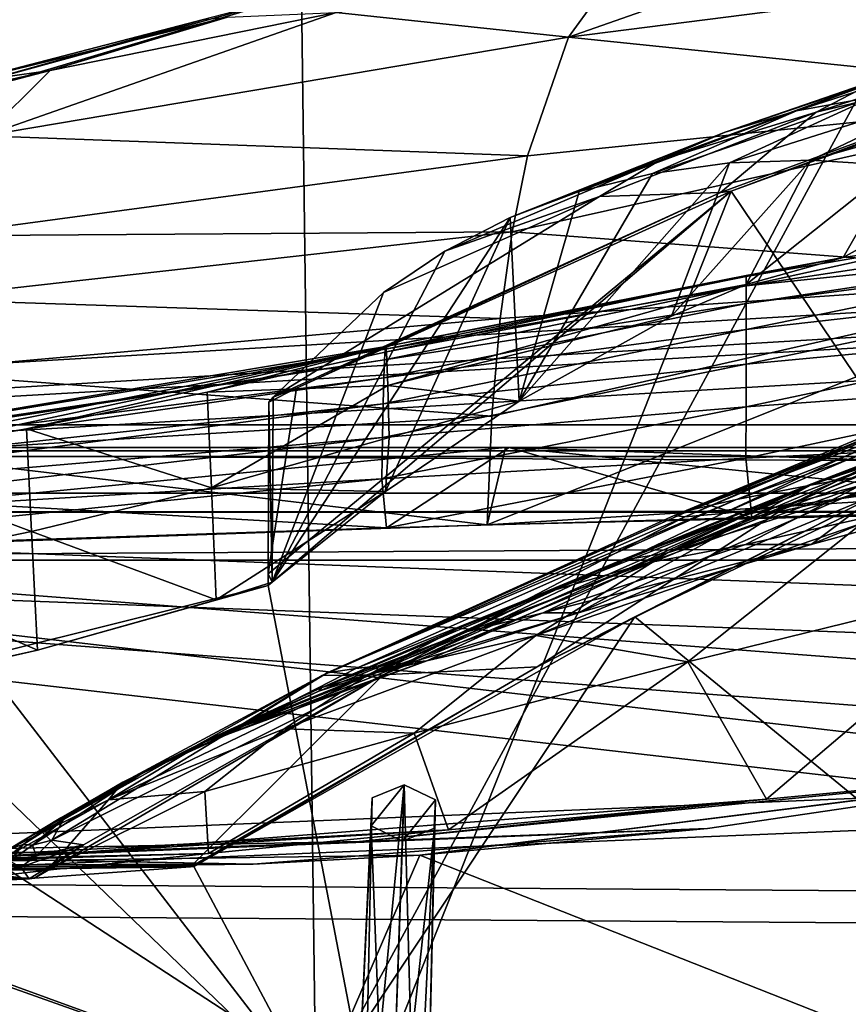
# Model space of a CAD drawing. Header units: metres. Extents: x 0 to 904, y -904 to 0.
# Tile 74 of 236: x 302 to 347, y -82 to -28. Entities that reach past the tile are written whole.
import ezdxf

# ---------------------------------------------------------------- set-up
doc = ezdxf.new("R2010")
doc.units = ezdxf.units.M

msp = doc.modelspace()

# ---------------------------------------------------------------- linework, layer by layer
at = {"layer": 'top0'}
for points in [[(842.079285, -37.838261, 2063.059814), (844.306091, -34.448139, 2063.059814), (133.377289, -4.519207, 2063.059814)], [(844.306091, -34.448139, 2063.059814), (847.696228, -32.221325, 2063.059814), (133.377289, -4.519207, 2063.059814)], [(133.377289, -4.519207, 2063.059814), (847.696228, -32.221325, 2063.059814), (887.377258, -4.519207, 2063.059814)], [(133.377289, -4.519207, 2063.059814), (163.519562, -51.518902, 2063.059814), (836.377136, -51.518902, 2063.059814)], [(842.079285, -37.838261, 2063.059814), (133.377289, -4.519207, 2063.059814), (836.377136, -51.518902, 2063.059814)], [(887.377258, -4.519207, 163.059708), (847.696228, -32.221325, 163.059708), (133.377289, -4.519207, 163.059708)], [(847.696228, -32.221325, 163.059708), (844.306091, -34.448139, 163.059708), (133.377289, -4.519207, 163.059708)], [(133.377289, -4.519207, 163.059708), (844.306091, -34.448139, 163.059708), (842.079285, -37.838261, 163.059708)], [(133.377289, -4.519207, 163.059708), (842.079285, -37.838261, 163.059708), (836.377136, -51.518902, 163.059708)], [(836.377136, -51.518902, 163.059708), (163.519562, -51.518902, 163.059708), (133.377289, -4.519207, 163.059708)], [(317.377777, -26.783472, 1607.813965), (318.15625, -86.840805, 1606.241211), (355.125214, -18.774803, 1608.02356)], [(318.15625, -86.840805, 1606.241211), (377.154694, -94.793068, 1606.032959), (355.125214, -18.774803, 1608.02356)], [(364.100006, -25.040169, 1878.77002), (331.938507, -29.139597, 1876.826904), (350.720428, -22.545198, 1824.050781)], [(350.720428, -22.545198, 1824.050781), (331.938507, -29.139597, 1876.826904), (334.950867, -24.98777, 1823.203125)], [(331.938507, -29.139597, 1876.826904), (319.266022, -27.794302, 1822.262939), (334.950867, -24.98777, 1823.203125)], [(331.938507, -29.139597, 1876.826904), (364.100006, -25.040169, 1878.77002), (362.311981, -32.278755, 1932.462891)], [(369.50769, -25.496048, 563.545837), (364.524628, -28.684767, 615.678772), (345.436279, -33.224522, 564.132813)], [(345.436279, -33.224522, 564.132813), (348.693329, -31.540806, 538.051392), (369.50769, -25.496048, 563.545837)], [(317.377777, -26.783472, 1607.813965), (280.39978, -37.787472, 1607.525757), (318.15625, -86.840805, 1606.241211)], [(280.39978, -37.787472, 1607.525757), (317.377777, -26.783472, 1607.813965), (298.087891, -32.082222, 1609.683472)], [(317.377777, -26.783472, 1607.813965), (312.027924, -28.184273, 1609.904419), (298.087891, -32.082222, 1609.683472)], [(300.078857, -34.517273, 1874.442505), (303.672241, -30.963556, 1821.230225), (319.266022, -27.794302, 1822.262939)], [(319.266022, -27.794302, 1822.262939), (331.938507, -29.139597, 1876.826904), (300.078857, -34.517273, 1874.442505)], [(303.672241, -30.963556, 1821.230225), (313.339996, -28.054518, 1714.703613), (319.266022, -27.794302, 1822.262939)], [(298.087891, -32.082222, 1609.683472), (312.027924, -28.184273, 1609.904419), (298.533386, -31.681221, 1714.107422)], [(298.533386, -31.681221, 1714.107422), (312.027924, -28.184273, 1609.904419), (313.339996, -28.054518, 1714.703613)], [(313.339996, -28.054518, 1714.703613), (303.672241, -30.963556, 1821.230225), (298.533386, -31.681221, 1714.107422)], [(366.410828, -28.200781, 618.244812), (340.804901, -37.533306, 618.489197), (364.524628, -28.684767, 615.678772)], [(340.804901, -37.533306, 618.489197), (366.410828, -28.200781, 618.244812), (379.52887, -95.048317, 619.995239)], [(364.524628, -28.684767, 615.678772), (340.223785, -37.618626, 616.103516), (345.436279, -33.224522, 564.132813)], [(340.804901, -37.533306, 618.489197), (340.223785, -37.618626, 616.103516), (364.524628, -28.684767, 615.678772)], [(331.938507, -29.139597, 1876.826904), (329.691498, -35.62178, 1930.227783), (300.078857, -34.517273, 1874.442505)], [(331.938507, -29.139597, 1876.826904), (362.311981, -32.278755, 1932.462891), (329.691498, -35.62178, 1930.227783)], [(356.398682, -29.286085, 486.218231), (344.361816, -33.158413, 486.960266), (348.553833, -32.402069, 461.312286)], [(356.398682, -29.286085, 486.218231), (352.3479, -30.22637, 512.078308), (344.361816, -33.158413, 486.960266)], [(352.3479, -30.22637, 512.078308), (340.476685, -34.316963, 512.705444), (344.361816, -33.158413, 486.960266)], [(340.476685, -34.316963, 512.705444), (352.3479, -30.22637, 512.078308), (348.693329, -31.540806, 538.051392)], [(270.562164, -39.607418, 1845.257935), (303.672241, -30.963556, 1821.230225), (300.078857, -34.517273, 1874.442505)], [(303.672241, -30.963556, 1821.230225), (270.562164, -39.607418, 1845.257935), (288.175995, -34.494038, 1820.105103)], [(298.533386, -31.681221, 1714.107422), (303.672241, -30.963556, 1821.230225), (288.175995, -34.494038, 1820.105103)], [(336.89917, -35.874908, 538.545532), (348.693329, -31.540806, 538.051392), (345.436279, -33.224522, 564.132813)], [(336.89917, -35.874908, 538.545532), (340.476685, -34.316963, 512.705444), (348.693329, -31.540806, 538.051392)], [(340.718048, -35.999897, 437.959137), (353.051544, -32.091755, 435.765167), (348.553833, -32.402069, 461.312286)], [(340.718048, -35.999897, 437.959137), (345.142822, -35.856239, 412.489502), (353.051544, -32.091755, 435.765167)], [(345.142822, -35.856239, 412.489502), (357.853241, -32.257198, 410.323669), (353.051544, -32.091755, 435.765167)], [(362.311981, -32.278755, 1932.462891), (328.855499, -39.752583, 1956.806641), (329.691498, -35.62178, 1930.227783)], [(328.855499, -39.752583, 1956.806641), (362.311981, -32.278755, 1932.462891), (361.205383, -42.215172, 1985.746338)], [(348.553833, -32.402069, 461.312286), (344.361816, -33.158413, 486.960266), (336.510925, -36.571457, 463.459229)], [(336.510925, -36.571457, 463.459229), (340.718048, -35.999897, 437.959137), (348.553833, -32.402069, 461.312286)], [(345.142822, -35.856239, 412.489502), (349.784576, -36.140621, 387.059753), (357.853241, -32.257198, 410.323669)], [(344.361816, -33.158413, 486.960266), (332.521576, -37.565571, 488.981323), (336.510925, -36.571457, 463.459229)], [(344.361816, -33.158413, 486.960266), (340.476685, -34.316963, 512.705444), (332.521576, -37.565571, 488.981323)], [(345.436279, -33.224522, 564.132813), (340.223785, -37.618626, 616.103516), (333.629974, -37.8297, 564.478149)], [(333.629974, -37.8297, 564.478149), (336.89917, -35.874908, 538.545532), (345.436279, -33.224522, 564.132813)], [(340.476685, -34.316963, 512.705444), (328.749908, -38.980793, 514.516541), (332.521576, -37.565571, 488.981323)], [(328.749908, -38.980793, 514.516541), (340.476685, -34.316963, 512.705444), (336.89917, -35.874908, 538.545532)], [(329.691498, -35.62178, 1930.227783), (297.31488, -39.971333, 1927.494385), (300.078857, -34.517273, 1874.442505)], [(329.691498, -35.62178, 1930.227783), (328.855499, -39.752583, 1956.806641), (297.31488, -39.971333, 1927.494385)], [(325.195404, -40.813438, 540.056396), (336.89917, -35.874908, 538.545532), (333.629974, -37.8297, 564.478149)], [(325.195404, -40.813438, 540.056396), (328.749908, -38.980793, 514.516541), (336.89917, -35.874908, 538.545532)], [(341.625061, -42.625671, 432.150208), (345.142822, -35.856239, 412.489502), (337.550781, -44.344498, 456.483368)], [(345.142822, -35.856239, 412.489502), (340.718048, -35.999897, 437.959137), (337.550781, -44.344498, 456.483368)], [(349.784576, -36.140621, 387.059753), (345.142822, -35.856239, 412.489502), (341.625061, -42.625671, 432.150208)], [(337.550781, -44.344498, 456.483368), (340.718048, -35.999897, 437.959137), (329.240051, -48.9776, 510.492493)], [(340.718048, -35.999897, 437.959137), (336.510925, -36.571457, 463.459229), (329.240051, -48.9776, 510.492493)], [(346.903564, -41.14917, 402.306671), (349.784576, -36.140621, 387.059753), (341.625061, -42.625671, 432.150208)], [(354.642517, -36.854706, 361.678864), (349.784576, -36.140621, 387.059753), (346.903564, -41.14917, 402.306671)], [(329.240051, -48.9776, 510.492493), (336.510925, -36.571457, 463.459229), (332.521576, -37.565571, 488.981323)], [(351.984253, -40.428299, 375.115875), (354.642517, -36.854706, 361.678864), (346.903564, -41.14917, 402.306671)], [(320.985687, -87.293312, 619.792175), (315.561615, -59.037418, 619.052307), (340.804901, -37.533306, 618.489197)], [(340.804901, -37.533306, 618.489197), (315.561615, -59.037418, 619.052307), (315.563324, -58.401325, 619.035645)], [(317.113556, -48.277084, 618.770508), (340.804901, -37.533306, 618.489197), (315.563324, -58.401325, 619.035645)], [(340.804901, -37.533306, 618.489197), (317.113556, -48.277084, 618.770508), (340.223785, -37.618626, 616.103516)], [(379.52887, -95.048317, 619.995239), (320.985687, -87.293312, 619.792175), (340.804901, -37.533306, 618.489197)], [(332.521576, -37.565571, 488.981323), (328.749908, -38.980793, 514.516541), (329.240051, -48.9776, 510.492493)], [(280.39978, -37.787472, 1607.525757), (271.8797, -42.285477, 1607.407959), (318.15625, -86.840805, 1606.241211)], [(340.223785, -37.618626, 616.103516), (315.826508, -48.766026, 616.62146), (333.629974, -37.8297, 564.478149)], [(317.113556, -48.277084, 618.770508), (315.826508, -48.766026, 616.62146), (340.223785, -37.618626, 616.103516)], [(333.629974, -37.8297, 564.478149), (315.826508, -48.766026, 616.62146), (321.857361, -43.058071, 565.59259)], [(321.857361, -43.058071, 565.59259), (325.195404, -40.813438, 540.056396), (333.629974, -37.8297, 564.478149)], [(325.195404, -40.813438, 540.056396), (315.786865, -58.845585, 616.968811), (328.749908, -38.980793, 514.516541)], [(315.786865, -58.845585, 616.968811), (321.959625, -53.907288, 564.285583), (328.749908, -38.980793, 514.516541)], [(328.749908, -38.980793, 514.516541), (321.959625, -53.907288, 564.285583), (329.240051, -48.9776, 510.492493)], [(328.855499, -39.752583, 1956.806641), (296.244446, -43.431789, 1953.928833), (297.31488, -39.971333, 1927.494385)], [(328.211334, -44.48011, 1983.284302), (296.244446, -43.431789, 1953.928833), (328.855499, -39.752583, 1956.806641)], [(328.211334, -44.48011, 1983.284302), (328.855499, -39.752583, 1956.806641), (361.205383, -42.215172, 1985.746338)], [(361.439575, -41.034904, 320.839935), (361.43927, -40.649021, 327.834259), (341.619324, -43.661179, 321.925568)], [(361.43927, -40.649021, 327.834259), (341.62149, -42.695625, 348.745941), (341.619324, -43.661179, 321.925568)], [(361.43927, -40.649021, 327.834259), (357.321594, -40.318794, 347.942413), (341.62149, -42.695625, 348.745941)], [(357.321594, -40.318794, 347.942413), (351.984253, -40.428299, 375.115875), (341.62149, -42.695625, 348.745941)], [(341.62149, -42.695625, 348.745941), (351.984253, -40.428299, 375.115875), (341.623657, -42.189289, 375.607788)], [(351.984253, -40.428299, 375.115875), (346.903564, -41.14917, 402.306671), (341.623657, -42.189289, 375.607788)], [(315.786865, -58.845585, 616.968811), (325.195404, -40.813438, 540.056396), (321.857361, -43.058071, 565.59259)], [(361.456604, -42.823792, 293.981537), (361.439575, -41.034904, 320.839935), (341.617157, -45.084862, 295.156525)], [(361.439575, -41.034904, 320.839935), (341.619324, -43.661179, 321.925568), (341.617157, -45.084862, 295.156525)], [(341.623657, -42.189289, 375.607788), (346.903564, -41.14917, 402.306671), (341.625824, -42.142689, 402.501221)], [(346.903564, -41.14917, 402.306671), (341.625061, -42.625671, 432.150208), (341.625824, -42.142689, 402.501221)], [(318.15625, -86.840805, 1606.241211), (271.8797, -42.285477, 1607.407959), (259.646271, -75.850235, 1606.529053)], [(321.97522, -46.013554, 376.624908), (321.937592, -46.157433, 349.871399), (341.623657, -42.189289, 375.607788)], [(321.937592, -46.157433, 349.871399), (341.62149, -42.695625, 348.745941), (341.623657, -42.189289, 375.607788)], [(341.623657, -42.189289, 375.607788), (341.625824, -42.142689, 402.501221), (321.97522, -46.013554, 376.624908)], [(341.625824, -42.142689, 402.501221), (322.012848, -46.294739, 403.407593), (321.97522, -46.013554, 376.624908)], [(341.625824, -42.142689, 402.501221), (341.625061, -42.625671, 432.150208), (322.012848, -46.294739, 403.407593)], [(327.759186, -49.804897, 2009.645752), (361.205383, -42.215172, 1985.746338), (327.499298, -55.725853, 2035.875732)], [(327.499298, -55.725853, 2035.875732), (361.205383, -42.215172, 1985.746338), (394.131256, -54.164406, 2040.5354)], [(327.759186, -49.804897, 2009.645752), (328.211334, -44.48011, 1983.284302), (361.205383, -42.215172, 1985.746338)], [(341.619324, -43.661179, 321.925568), (341.62149, -42.695625, 348.745941), (321.899963, -46.725891, 323.15625)], [(341.62149, -42.695625, 348.745941), (321.937592, -46.157433, 349.871399), (321.899963, -46.725891, 323.15625)], [(341.625061, -42.625671, 432.150208), (322.088104, -48.135551, 457.023834), (322.012848, -46.294739, 403.407593)], [(341.625061, -42.625671, 432.150208), (337.550781, -44.344498, 456.483368), (322.088104, -48.135551, 457.023834)], [(361.473633, -45.100048, 267.188416), (361.456604, -42.823792, 293.981537), (341.615021, -46.965527, 268.448761)], [(361.456604, -42.823792, 293.981537), (341.617157, -45.084862, 295.156525), (341.615021, -46.965527, 268.448761)], [(295.381897, -47.386379, 1980.285522), (296.244446, -43.431789, 1953.928833), (328.211334, -44.48011, 1983.284302)], [(315.826508, -48.766026, 616.62146), (315.786865, -58.845585, 616.968811), (321.857361, -43.058071, 565.59259)], [(341.617157, -45.084862, 295.156525), (341.619324, -43.661179, 321.925568), (321.862335, -47.717926, 296.488586)], [(341.619324, -43.661179, 321.925568), (321.899963, -46.725891, 323.15625), (321.862335, -47.717926, 296.488586)], [(374.338074, -43.6642, 1122.279053), (345.134308, -53.564972, 1065.625244), (366.914978, -45.097912, 1065.63562)], [(374.338074, -43.6642, 1122.279053), (350.81488, -52.571098, 1122.270264), (345.134308, -53.564972, 1065.625244)], [(327.759186, -49.804897, 2009.645752), (295.381897, -47.386379, 1980.285522), (328.211334, -44.48011, 1983.284302)], [(337.550781, -44.344498, 456.483368), (329.240051, -48.9776, 510.492493), (322.088104, -48.135551, 457.023834)], [(341.615021, -46.965527, 268.448761), (341.617157, -45.084862, 295.156525), (321.824707, -49.132481, 269.877533)], [(341.617157, -45.084862, 295.156525), (321.862335, -47.717926, 296.488586), (321.824707, -49.132481, 269.877533)], [(366.914978, -45.097912, 1065.63562), (345.134308, -53.564972, 1065.625244), (341.091095, -54.346607, 1008.777649)], [(361.499695, -46.222847, 1008.890869), (366.914978, -45.097912, 1065.63562), (341.091095, -54.346607, 1008.777649)], [(341.615021, -46.965527, 268.448761), (341.612854, -49.301628, 241.812042), (361.473633, -45.100048, 267.188416)], [(341.612854, -49.301628, 241.812042), (361.490662, -47.86203, 240.471069), (361.473633, -45.100048, 267.188416)], [(321.937592, -46.157433, 349.871399), (321.97522, -46.013554, 376.624908), (282.388306, -52.632534, 352.519806)], [(282.388306, -52.632534, 352.519806), (321.97522, -46.013554, 376.624908), (282.523407, -53.837582, 405.540436)], [(321.97522, -46.013554, 376.624908), (292.479187, -52.276516, 404.967255), (282.523407, -53.837582, 405.540436)], [(321.97522, -46.013554, 376.624908), (302.387451, -50.495823, 404.420715), (292.479187, -52.276516, 404.967255)], [(312.235352, -48.498203, 403.900818), (302.387451, -50.495823, 404.420715), (321.97522, -46.013554, 376.624908)], [(322.012848, -46.294739, 403.407593), (312.235352, -48.498203, 403.900818), (321.97522, -46.013554, 376.624908)], [(321.899963, -46.725891, 323.15625), (321.937592, -46.157433, 349.871399), (282.388306, -52.632534, 352.519806)], [(322.012848, -46.294739, 403.407593), (322.088104, -48.135551, 457.023834), (312.235352, -48.498203, 403.900818)], [(356.482025, -49.152481, 1328.794556), (363.742767, -46.683899, 1376.425293), (337.335846, -57.246353, 1279.710571)], [(337.335846, -57.246353, 1279.710571), (363.742767, -46.683899, 1376.425293), (358.298492, -49.328117, 1376.00415)], [(341.091095, -54.346607, 1008.777649), (338.623688, -54.899479, 951.680603), (361.499695, -46.222847, 1008.890869)], [(338.623688, -54.899479, 951.680603), (357.995667, -47.016838, 951.948608), (361.499695, -46.222847, 1008.890869)], [(321.862335, -47.717926, 296.488586), (321.899963, -46.725891, 323.15625), (282.253235, -52.799149, 299.623077)], [(321.899963, -46.725891, 323.15625), (282.388306, -52.632534, 352.519806), (282.253235, -52.799149, 299.623077)], [(321.824707, -49.132481, 269.877533), (321.787079, -50.968121, 243.332199), (341.615021, -46.965527, 268.448761)], [(321.787079, -50.968121, 243.332199), (341.612854, -49.301628, 241.812042), (341.615021, -46.965527, 268.448761)], [(338.623688, -54.899479, 951.680603), (337.693024, -55.213818, 894.298889), (357.995667, -47.016838, 951.948608)], [(337.693024, -55.213818, 894.298889), (356.342255, -47.466808, 894.723267), (357.995667, -47.016838, 951.948608)], [(343.901428, -54.680893, 720.062378), (348.922943, -53.998867, 662.213379), (362.153534, -46.692596, 720.439819)], [(362.153534, -46.692596, 720.439819), (358.4328, -47.304928, 779.072327), (343.901428, -54.680893, 720.062378)], [(321.824707, -49.132481, 269.877533), (321.862335, -47.717926, 296.488586), (282.185699, -53.394913, 273.239655)], [(321.862335, -47.717926, 296.488586), (282.253235, -52.799149, 299.623077), (282.185699, -53.394913, 273.239655)], [(295.381897, -47.386379, 1980.285522), (327.759186, -49.804897, 2009.645752), (294.727448, -51.836338, 2006.551758)], [(337.693024, -55.213818, 894.298889), (338.270569, -55.283051, 836.599487), (356.342255, -47.466808, 894.723267)], [(338.270569, -55.283051, 836.599487), (356.495697, -47.56395, 837.130737), (356.342255, -47.466808, 894.723267)], [(356.495697, -47.56395, 837.130737), (338.270569, -55.283051, 836.599487), (340.340546, -55.104694, 778.537842)], [(358.4328, -47.304928, 779.072327), (340.340546, -55.104694, 778.537842), (343.901428, -54.680893, 720.062378)], [(358.4328, -47.304928, 779.072327), (356.495697, -47.56395, 837.130737), (340.340546, -55.104694, 778.537842)], [(322.088104, -48.135551, 457.023834), (312.467407, -53.704418, 510.902863), (312.235352, -48.498203, 403.900818)], [(322.088104, -48.135551, 457.023834), (322.163361, -50.973167, 510.655914), (312.467407, -53.704418, 510.902863)], [(315.588409, -49.042706, 618.790588), (317.113556, -48.277084, 618.770508), (315.563324, -58.401325, 619.035645)], [(317.113556, -48.277084, 618.770508), (315.588409, -49.042706, 618.790588), (315.826508, -48.766026, 616.62146)], [(322.088104, -48.135551, 457.023834), (329.240051, -48.9776, 510.492493), (322.163361, -50.973167, 510.655914)], [(341.612854, -49.301628, 241.812042), (341.610687, -52.091511, 215.256165), (361.490662, -47.86203, 240.471069)], [(341.610687, -52.091511, 215.256165), (361.50769, -51.107964, 213.839966), (361.490662, -47.86203, 240.471069)], [(312.235352, -48.498203, 403.900818), (312.467407, -53.704418, 510.902863), (302.387451, -50.495823, 404.420715)], [(315.826508, -48.766026, 616.62146), (315.588409, -49.042706, 618.790588), (315.786865, -58.845585, 616.968811)], [(335.552734, -60.736385, 659.723389), (360.504913, -48.802887, 660.035828), (348.922943, -53.998867, 662.213379)], [(377.154663, -94.793068, 658.831543), (360.504913, -48.802887, 660.035828), (335.552734, -60.736385, 659.723389)], [(282.185699, -53.394913, 273.239655), (282.118134, -54.330875, 246.909286), (321.824707, -49.132481, 269.877533)], [(282.118134, -54.330875, 246.909286), (321.787079, -50.968121, 243.332199), (321.824707, -49.132481, 269.877533)], [(315.588409, -49.042706, 618.790588), (315.563324, -58.401325, 619.035645), (315.786865, -58.845585, 616.968811)], [(321.787079, -50.968121, 243.332199), (321.74942, -53.22332, 216.861618), (341.612854, -49.301628, 241.812042)], [(321.74942, -53.22332, 216.861618), (341.610687, -52.091511, 215.256165), (341.612854, -49.301628, 241.812042)], [(329.240051, -48.9776, 510.492493), (321.959625, -53.907288, 564.285583), (322.163361, -50.973167, 510.655914)], [(344.956512, -53.587872, 1280.333496), (356.482025, -49.152481, 1328.794556), (337.335846, -57.246353, 1279.710571)], [(337.335846, -57.246353, 1279.710571), (358.298492, -49.328117, 1376.00415), (353.022949, -52.31377, 1375.58313)], [(344.956512, -53.587872, 1280.333496), (352.907043, -50.836445, 1280.956421), (356.482025, -49.152481, 1328.794556)], [(294.727448, -51.836338, 2006.551758), (327.759186, -49.804897, 2009.645752), (327.499298, -55.725853, 2035.875732)], [(282.118134, -54.330875, 246.909286), (282.050598, -55.605797, 220.639313), (321.787079, -50.968121, 243.332199)], [(282.050598, -55.605797, 220.639313), (321.74942, -53.22332, 216.861618), (321.787079, -50.968121, 243.332199)], [(302.387451, -50.495823, 404.420715), (302.663116, -56.095871, 511.163208), (292.479187, -52.276516, 404.967255)], [(312.467407, -53.704418, 510.902863), (302.663116, -56.095871, 511.163208), (302.387451, -50.495823, 404.420715)], [(322.163361, -50.973167, 510.655914), (321.959625, -53.907288, 564.285583), (312.467407, -53.704418, 510.902863)], [(347.806946, -53.605236, 1232.391602), (352.907043, -50.836445, 1280.956421), (341.200317, -55.284916, 1231.949829)], [(352.907043, -50.836445, 1280.956421), (344.956512, -53.587872, 1280.333496), (341.200317, -55.284916, 1231.949829)], [(836.377136, -51.518902, 163.059708), (495.105316, -51.518902, 182.490662), (163.519562, -51.518902, 163.059708)], [(495.105316, -51.518902, 182.490662), (411.783142, -51.518902, 184.444412), (163.519562, -51.518902, 163.059708)], [(163.519562, -51.518902, 163.059708), (411.783142, -51.518902, 184.444412), (328.691803, -51.518902, 189.861313)], [(328.691803, -51.518902, 189.861313), (246.046036, -51.518902, 198.713211), (163.519562, -51.518902, 163.059708)], [(261.618591, -51.518902, 2029.060913), (328.491486, -51.518902, 2035.961548), (163.519562, -51.518902, 2063.059814)], [(328.491486, -51.518902, 2035.961548), (395.558533, -51.518902, 2040.610718), (163.519562, -51.518902, 2063.059814)], [(163.519562, -51.518902, 2063.059814), (395.558533, -51.518902, 2040.610718), (462.743958, -51.518902, 2043.003296)], [(462.743958, -51.518902, 2043.003296), (529.971802, -51.518902, 2043.136353), (163.519562, -51.518902, 2063.059814)], [(529.971802, -51.518902, 2043.136353), (836.377136, -51.518902, 2063.059814), (163.519562, -51.518902, 2063.059814)], [(328.691803, -51.518902, 189.861313), (322.003815, -55.887699, 190.448669), (246.046036, -51.518902, 198.713211)], [(322.003815, -55.887699, 190.448669), (282.19754, -57.210522, 194.413528), (246.046036, -51.518902, 198.713211)], [(327.499298, -55.725853, 2035.875732), (328.491486, -51.518902, 2035.961548), (261.123993, -58.017933, 2029.001343)], [(328.491486, -51.518902, 2035.961548), (261.618591, -51.518902, 2029.060913), (261.123993, -58.017933, 2029.001343)], [(341.937805, -55.324646, 188.764755), (322.003815, -55.887699, 190.448669), (328.691803, -51.518902, 189.861313)], [(394.131256, -54.164406, 2040.5354), (395.558533, -51.518902, 2040.610718), (327.499298, -55.725853, 2035.875732)], [(395.558533, -51.518902, 2040.610718), (328.491486, -51.518902, 2035.961548), (327.499298, -55.725853, 2035.875732)], [(361.889374, -54.827484, 187.280212), (341.937805, -55.324646, 188.764755), (328.691803, -51.518902, 189.861313)], [(361.889374, -54.827484, 187.280212), (328.691803, -51.518902, 189.861313), (401.836456, -54.031609, 184.909973)], [(328.691803, -51.518902, 189.861313), (411.783142, -51.518902, 184.444412), (401.836456, -54.031609, 184.909973)], [(341.610687, -52.091511, 215.256165), (341.937805, -55.324646, 188.764755), (361.50769, -51.107964, 213.839966)], [(341.937805, -55.324646, 188.764755), (361.889374, -54.827484, 187.280212), (361.50769, -51.107964, 213.839966)], [(361.519562, -52.325344, 1234.223267), (345.161591, -56.802666, 1176.533569), (358.188904, -51.380821, 1178.73584)], [(358.188904, -51.380821, 1178.73584), (345.161591, -56.802666, 1176.533569), (350.81488, -52.571098, 1122.270264)], [(327.499298, -55.725853, 2035.875732), (261.123993, -58.017933, 2029.001343), (294.727448, -51.836338, 2006.551758)], [(292.479187, -52.276516, 404.967255), (302.663116, -56.095871, 511.163208), (292.765411, -58.130924, 511.436859)], [(321.74942, -53.22332, 216.861618), (322.003815, -55.887699, 190.448669), (341.610687, -52.091511, 215.256165)], [(322.003815, -55.887699, 190.448669), (341.937805, -55.324646, 188.764755), (341.610687, -52.091511, 215.256165)], [(337.335846, -57.246353, 1279.710571), (353.022949, -52.31377, 1375.58313), (330.153564, -61.76297, 1279.087769)], [(330.153564, -61.76297, 1279.087769), (353.022949, -52.31377, 1375.58313), (347.938934, -55.629524, 1375.161987)], [(345.161591, -56.802666, 1176.533569), (332.472931, -60.519081, 1122.824097), (350.81488, -52.571098, 1122.270264)], [(350.81488, -52.571098, 1122.270264), (332.472931, -60.519081, 1122.824097), (345.134308, -53.564972, 1065.625244)], [(345.161591, -56.802666, 1176.533569), (361.519562, -52.325344, 1234.223267), (341.581421, -56.790329, 1183.1073)], [(341.581421, -56.790329, 1183.1073), (361.519562, -52.325344, 1234.223267), (347.806946, -53.605236, 1232.391602)], [(282.050598, -55.605797, 220.639313), (282.19754, -57.210522, 194.413528), (321.74942, -53.22332, 216.861618)], [(282.19754, -57.210522, 194.413528), (322.003815, -55.887699, 190.448669), (321.74942, -53.22332, 216.861618)], [(345.134308, -53.564972, 1065.625244), (320.332428, -63.559124, 1008.643982), (341.091095, -54.346607, 1008.777649)], [(323.206604, -63.236019, 1065.612671), (320.332428, -63.559124, 1008.643982), (345.134308, -53.564972, 1065.625244)], [(345.134308, -53.564972, 1065.625244), (324.219543, -63.129623, 1080.890381), (323.206604, -63.236019, 1065.612671)], [(332.472931, -60.519081, 1122.824097), (324.219543, -63.129623, 1080.890381), (345.134308, -53.564972, 1065.625244)], [(341.200317, -55.284916, 1231.949829), (344.956512, -53.587872, 1280.333496), (334.774078, -57.667873, 1231.508057)], [(344.956512, -53.587872, 1280.333496), (337.335846, -57.246353, 1279.710571), (334.774078, -57.667873, 1231.508057)], [(341.581421, -56.790329, 1183.1073), (347.806946, -53.605236, 1232.391602), (336.25647, -57.801277, 1182.860107)], [(347.806946, -53.605236, 1232.391602), (341.200317, -55.284916, 1231.949829), (336.25647, -57.801277, 1182.860107)], [(312.467407, -53.704418, 510.902863), (312.723938, -59.81778, 617.02002), (302.663116, -56.095871, 511.163208)], [(321.959625, -53.907288, 564.285583), (312.723938, -59.81778, 617.02002), (312.467407, -53.704418, 510.902863)], [(321.959625, -53.907288, 564.285583), (315.786865, -58.845585, 616.968811), (312.723938, -59.81778, 617.02002)], [(330.226318, -63.469284, 661.791809), (348.922943, -53.998867, 662.213379), (343.901428, -54.680893, 720.062378)], [(330.226318, -63.469284, 661.791809), (335.552734, -60.736385, 659.723389), (348.922943, -53.998867, 662.213379)], [(320.332428, -63.559124, 1008.643982), (318.769623, -63.792526, 951.365112), (341.091095, -54.346607, 1008.777649)], [(318.769623, -63.792526, 951.365112), (338.623688, -54.899479, 951.680603), (341.091095, -54.346607, 1008.777649)], [(321.825775, -63.905933, 777.909851), (330.226318, -63.469284, 661.791809), (343.901428, -54.680893, 720.062378)], [(343.901428, -54.680893, 720.062378), (340.340546, -55.104694, 778.537842), (321.825775, -63.905933, 777.909851)], [(318.769623, -63.792526, 951.365112), (318.504181, -63.930351, 893.799927), (338.623688, -54.899479, 951.680603)], [(318.504181, -63.930351, 893.799927), (337.693024, -55.213818, 894.298889), (338.623688, -54.899479, 951.680603)], [(338.270569, -55.283051, 836.599487), (337.693024, -55.213818, 894.298889), (318.504181, -63.930351, 893.799927)], [(340.340546, -55.104694, 778.537842), (338.270569, -55.283051, 836.599487), (321.825775, -63.905933, 777.909851)], [(321.825775, -63.905933, 777.909851), (338.270569, -55.283051, 836.599487), (318.504181, -63.930351, 893.799927)], [(330.153564, -61.76297, 1279.087769), (347.938934, -55.629524, 1375.161987), (338.432556, -63.199181, 1374.319824)], [(336.25647, -57.801277, 1182.860107), (341.200317, -55.284916, 1231.949829), (331.026825, -59.326065, 1182.613037)], [(341.200317, -55.284916, 1231.949829), (334.774078, -57.667873, 1231.508057), (331.026825, -59.326065, 1182.613037)], [(338.432556, -63.199181, 1374.319824), (347.938934, -55.629524, 1375.161987), (356.842072, -58.659721, 1469.44043)], [(292.765411, -58.130924, 511.436859), (302.663116, -56.095871, 511.163208), (302.977753, -62.558868, 617.172791)], [(302.663116, -56.095871, 511.163208), (312.723938, -59.81778, 617.02002), (302.977753, -62.558868, 617.172791)], [(330.554626, -60.513763, 1133.150513), (345.161591, -56.802666, 1176.533569), (341.581421, -56.790329, 1183.1073)], [(336.25647, -57.801277, 1182.860107), (330.554626, -60.513763, 1133.150513), (341.581421, -56.790329, 1183.1073)], [(332.472931, -60.519081, 1122.824097), (345.161591, -56.802666, 1176.533569), (330.554626, -60.513763, 1133.150513)], [(334.774078, -57.667873, 1231.508057), (337.335846, -57.246353, 1279.710571), (321.067413, -63.866562, 1182.118774)], [(321.067413, -63.866562, 1182.118774), (337.335846, -57.246353, 1279.710571), (330.153564, -61.76297, 1279.087769)], [(325.946228, -61.353024, 1182.365845), (334.774078, -57.667873, 1231.508057), (321.067413, -63.866562, 1182.118774)], [(331.026825, -59.326065, 1182.613037), (334.774078, -57.667873, 1231.508057), (325.946228, -61.353024, 1182.365845)], [(331.026825, -59.326065, 1182.613037), (326.42923, -61.536526, 1133.087402), (336.25647, -57.801277, 1182.860107)], [(326.42923, -61.536526, 1133.087402), (330.554626, -60.513763, 1133.150513), (336.25647, -57.801277, 1182.860107)], [(302.977753, -62.558868, 617.172791), (293.069122, -64.812698, 617.312378), (292.765411, -58.130924, 511.436859)], [(315.786865, -58.845585, 616.968811), (315.563324, -58.401325, 619.035645), (315.561615, -59.037418, 619.052307)], [(315.786865, -58.845585, 616.968811), (315.561615, -59.037418, 619.052307), (312.723938, -59.81778, 617.02002)], [(356.842072, -58.659721, 1469.44043), (342.726563, -70.684937, 1453.399658), (338.432556, -63.199181, 1374.319824)], [(356.842072, -58.659721, 1469.44043), (364.060242, -68.664879, 1564.066162), (342.726563, -70.684937, 1453.399658)], [(315.561615, -59.037418, 619.052307), (288.100037, -65.864868, 619.231079), (302.977753, -62.558868, 617.172791)], [(315.561615, -59.037418, 619.052307), (320.985687, -87.293312, 619.792175), (288.100037, -65.864868, 619.231079)], [(315.561615, -59.037418, 619.052307), (302.977753, -62.558868, 617.172791), (312.723938, -59.81778, 617.02002)], [(326.42923, -61.536526, 1133.087402), (331.026825, -59.326065, 1182.613037), (318.481201, -64.595276, 1132.960938)], [(318.481201, -64.595276, 1132.960938), (331.026825, -59.326065, 1182.613037), (325.946228, -61.353024, 1182.365845)], [(321.429504, -63.795162, 1083.106323), (332.472931, -60.519081, 1122.824097), (330.554626, -60.513763, 1133.150513)], [(321.429504, -63.795162, 1083.106323), (330.554626, -60.513763, 1133.150513), (326.42923, -61.536526, 1133.087402)], [(324.219543, -63.129623, 1080.890381), (332.472931, -60.519081, 1122.824097), (321.429504, -63.795162, 1083.106323)], [(311.50119, -74.353897, 659.36676), (335.552734, -60.736385, 659.723389), (330.226318, -63.469284, 661.791809)], [(318.156189, -86.840797, 659.039795), (335.552734, -60.736385, 659.723389), (311.50119, -74.353897, 659.36676)], [(318.156189, -86.840797, 659.039795), (377.154663, -94.793068, 658.831543), (335.552734, -60.736385, 659.723389)], [(321.429504, -63.795162, 1083.106323), (326.42923, -61.536526, 1133.087402), (318.325562, -64.794777, 1083.177856)], [(318.325562, -64.794777, 1083.177856), (326.42923, -61.536526, 1133.087402), (318.481201, -64.595276, 1132.960938)], [(325.946228, -61.353024, 1182.365845), (321.067413, -63.866562, 1182.118774), (318.481201, -64.595276, 1132.960938)], [(259.64624, -75.850227, 659.327576), (201.784698, -61.850685, 659.694153), (320.985687, -87.293312, 619.792175)], [(320.985687, -87.293312, 619.792175), (201.784698, -61.850685, 659.694153), (262.915771, -76.547356, 619.510803)], [(316.440125, -66.842659, 1181.871582), (330.153564, -61.76297, 1279.087769), (323.513916, -67.079819, 1278.464844)], [(330.153564, -61.76297, 1279.087769), (316.440125, -66.842659, 1181.871582), (321.067413, -63.866562, 1182.118774)], [(323.513916, -67.079819, 1278.464844), (330.153564, -61.76297, 1279.087769), (338.432556, -63.199181, 1374.319824)], [(288.100037, -65.864868, 619.231079), (293.069122, -64.812698, 617.312378), (302.977753, -62.558868, 617.172791)], [(324.219543, -63.129623, 1080.890381), (313.316681, -67.148369, 1008.648438), (323.206604, -63.236019, 1065.612671)], [(313.316681, -67.148369, 1008.648438), (324.219543, -63.129623, 1080.890381), (314.18924, -66.705231, 1033.103638)], [(323.206604, -63.236019, 1065.612671), (313.316681, -67.148369, 1008.648438), (320.332428, -63.559124, 1008.643982)], [(314.18924, -66.705231, 1033.103638), (324.219543, -63.129623, 1080.890381), (321.429504, -63.795162, 1083.106323)], [(338.432556, -63.199181, 1374.319824), (325.389801, -72.351677, 1341.15686), (323.513916, -67.079819, 1278.464844)], [(342.726563, -70.684937, 1453.399658), (325.389801, -72.351677, 1341.15686), (338.432556, -63.199181, 1374.319824)], [(313.316681, -67.148369, 1008.648438), (307.802368, -69.681061, 953.997986), (318.769623, -63.792526, 951.365112)], [(307.802368, -69.681061, 953.997986), (318.504181, -63.930351, 893.799927), (318.769623, -63.792526, 951.365112)], [(311.321106, -74.367699, 661.310913), (330.226318, -63.469284, 661.791809), (321.825775, -63.905933, 777.909851)], [(311.321106, -74.367699, 661.310913), (311.50119, -74.353897, 659.36676), (330.226318, -63.469284, 661.791809)], [(313.316681, -67.148369, 1008.648438), (318.769623, -63.792526, 951.365112), (320.332428, -63.559124, 1008.643982)], [(314.18924, -66.705231, 1033.103638), (321.429504, -63.795162, 1083.106323), (318.325562, -64.794777, 1083.177856)], [(321.825775, -63.905933, 777.909851), (305.487885, -73.166542, 782.752502), (302.829407, -74.991562, 777.186401)], [(302.829407, -74.991562, 777.186401), (311.321106, -74.367699, 661.310913), (321.825775, -63.905933, 777.909851)], [(318.504181, -63.930351, 893.799927), (303.767761, -72.908142, 838.076904), (321.825775, -63.905933, 777.909851)], [(303.767761, -72.908142, 838.076904), (305.487885, -73.166542, 782.752502), (321.825775, -63.905933, 777.909851)], [(304.400726, -71.786171, 893.41394), (303.767761, -72.908142, 838.076904), (318.504181, -63.930351, 893.799927)], [(307.802368, -69.681061, 953.997986), (304.400726, -71.786171, 893.41394), (318.504181, -63.930351, 893.799927)], [(316.440125, -66.842659, 1181.871582), (306.857117, -70.715073, 1083.464233), (321.067413, -63.866562, 1182.118774)], [(321.067413, -63.866562, 1182.118774), (306.857117, -70.715073, 1083.464233), (312.381958, -67.383629, 1083.321045)], [(321.067413, -63.866562, 1182.118774), (312.381958, -67.383629, 1083.321045), (318.481201, -64.595276, 1132.960938)], [(312.381958, -67.383629, 1083.321045), (311.933502, -67.636421, 1033.23645), (318.325562, -64.794777, 1083.177856)], [(318.325562, -64.794777, 1083.177856), (311.933502, -67.636421, 1033.23645), (314.18924, -66.705231, 1033.103638)], [(318.481201, -64.595276, 1132.960938), (312.381958, -67.383629, 1083.321045), (318.325562, -64.794777, 1083.177856)], [(320.985687, -87.293312, 619.792175), (262.915771, -76.547356, 619.510803), (288.100037, -65.864868, 619.231079)], [(306.857117, -70.715073, 1083.464233), (316.440125, -66.842659, 1181.871582), (312.112305, -70.253654, 1181.624512)], [(308.788422, -69.209396, 983.124756), (313.316681, -67.148369, 1008.648438), (314.18924, -66.705231, 1033.103638)], [(311.933502, -67.636421, 1033.23645), (308.788422, -69.209396, 983.124756), (314.18924, -66.705231, 1033.103638)], [(312.112305, -70.253654, 1181.624512), (316.440125, -66.842659, 1181.871582), (323.513916, -67.079819, 1278.464844)], [(323.513916, -67.079819, 1278.464844), (312.301331, -73.641624, 1228.334839), (312.112305, -70.253654, 1181.624512)], [(325.389801, -72.351677, 1341.15686), (312.301331, -73.641624, 1228.334839), (323.513916, -67.079819, 1278.464844)], [(306.857117, -70.715073, 1083.464233), (307.646301, -69.757843, 1033.501953), (312.381958, -67.383629, 1083.321045)], [(312.381958, -67.383629, 1083.321045), (307.646301, -69.757843, 1033.501953), (311.933502, -67.636421, 1033.23645)], [(307.802368, -69.681061, 953.997986), (313.316681, -67.148369, 1008.648438), (308.788422, -69.209396, 983.124756)], [(307.646301, -69.757843, 1033.501953), (307.217529, -70.031509, 983.257935), (311.933502, -67.636421, 1033.23645)], [(311.933502, -67.636421, 1033.23645), (307.217529, -70.031509, 983.257935), (308.788422, -69.209396, 983.124756)], [(342.726563, -70.684937, 1453.399658), (364.060242, -68.664879, 1564.066162), (320.546173, -72.988396, 1452.46936)], [(364.060242, -68.664879, 1564.066162), (339.511566, -72.270653, 1564.304443), (320.546173, -72.988396, 1452.46936)], [(323.823578, -73.725502, 1566.433838), (364.532837, -68.620758, 1566.300171), (377.174316, -94.795197, 1566.985596)], [(364.532837, -68.620758, 1566.300171), (323.823578, -73.725502, 1566.433838), (364.060242, -68.664879, 1564.066162)], [(323.823578, -73.725502, 1566.433838), (339.511566, -72.270653, 1564.304443), (364.060242, -68.664879, 1564.066162)], [(244.596039, -72.51284, 1606.616455), (229.592499, -68.974518, 1606.709106), (318.179626, -86.844574, 1566.777344)], [(318.179626, -86.844574, 1566.777344), (229.592499, -68.974518, 1606.709106), (259.673309, -75.856041, 1566.489624)], [(304.150513, -71.906227, 933.230469), (302.717712, -73.176216, 883.144043), (308.788422, -69.209396, 983.124756)], [(308.788422, -69.209396, 983.124756), (302.717712, -73.176216, 883.144043), (304.400726, -71.786171, 893.41394)], [(307.217529, -70.031509, 983.257935), (304.150513, -71.906227, 933.230469), (308.788422, -69.209396, 983.124756)], [(304.400726, -71.786171, 893.41394), (307.802368, -69.681061, 953.997986), (308.788422, -69.209396, 983.124756)], [(306.857117, -70.715073, 1083.464233), (301.45575, -73.384468, 983.790771), (307.646301, -69.757843, 1033.501953)], [(301.45575, -73.384468, 983.790771), (304.258392, -71.697235, 983.524353), (307.646301, -69.757843, 1033.501953)], [(307.646301, -69.757843, 1033.501953), (304.258392, -71.697235, 983.524353), (307.217529, -70.031509, 983.257935)], [(303.503876, -74.550827, 1115.093506), (306.857117, -70.715073, 1083.464233), (312.112305, -70.253654, 1181.624512)], [(312.301331, -73.641624, 1228.334839), (303.503876, -74.550827, 1115.093506), (312.112305, -70.253654, 1181.624512)], [(304.258392, -71.697235, 983.524353), (304.150513, -71.906227, 933.230469), (307.217529, -70.031509, 983.257935)], [(303.503876, -74.550827, 1115.093506), (299.022583, -75.076851, 1001.596863), (306.857117, -70.715073, 1083.464233)], [(299.022583, -75.076851, 1001.596863), (301.45575, -73.384468, 983.790771), (306.857117, -70.715073, 1083.464233)], [(342.726563, -70.684937, 1453.399658), (320.546173, -72.988396, 1452.46936), (305.266144, -73.584869, 1339.773071)], [(325.389801, -72.351677, 1341.15686), (342.726563, -70.684937, 1453.399658), (305.266144, -73.584869, 1339.773071)], [(302.205719, -73.152054, 933.422974), (304.258392, -71.697235, 983.524353), (301.45575, -73.384468, 983.790771)], [(304.150513, -71.906227, 933.230469), (304.258392, -71.697235, 983.524353), (302.205719, -73.152054, 933.422974)], [(302.717712, -73.176216, 883.144043), (304.150513, -71.906227, 933.230469), (302.205719, -73.152054, 933.422974)], [(302.717712, -73.176216, 883.144043), (303.767761, -72.908142, 838.076904), (304.400726, -71.786171, 893.41394)], [(312.301331, -73.641624, 1228.334839), (325.389801, -72.351677, 1341.15686), (293.786804, -74.056267, 1226.901855)], [(293.786804, -74.056267, 1226.901855), (325.389801, -72.351677, 1341.15686), (305.266144, -73.584869, 1339.773071)], [(320.546173, -72.988396, 1452.46936), (339.511566, -72.270653, 1564.304443), (298.407623, -73.916031, 1452.43396)], [(339.511566, -72.270653, 1564.304443), (314.741577, -74.224068, 1564.504517), (298.407623, -73.916031, 1452.43396)], [(339.511566, -72.270653, 1564.304443), (323.823578, -73.725502, 1566.433838), (314.741577, -74.224068, 1564.504517)], [(252.11554, -74.206711, 1606.572021), (244.596039, -72.51284, 1606.616455), (318.179626, -86.844574, 1566.777344)], [(302.717712, -73.176216, 883.144043), (302.916351, -73.76532, 832.987793), (303.767761, -72.908142, 838.076904)], [(302.916351, -73.76532, 832.987793), (305.487885, -73.166542, 782.752502), (303.767761, -72.908142, 838.076904)], [(305.266144, -73.584869, 1339.773071), (285.272156, -73.681679, 1339.741455), (275.402893, -73.521729, 1226.889771)], [(275.402893, -73.521729, 1226.889771), (293.786804, -74.056267, 1226.901855), (305.266144, -73.584869, 1339.773071)], [(298.407623, -73.916031, 1452.43396), (314.741577, -74.224068, 1564.504517), (276.242279, -73.476845, 1452.39856)], [(314.741577, -74.224068, 1564.504517), (289.870178, -74.508598, 1564.665771), (276.242279, -73.476845, 1452.39856)], [(320.546173, -72.988396, 1452.46936), (285.272156, -73.681679, 1339.741455), (305.266144, -73.584869, 1339.773071)], [(298.407623, -73.916031, 1452.43396), (285.272156, -73.681679, 1339.741455), (320.546173, -72.988396, 1452.46936)], [(301.45575, -73.384468, 983.790771), (300.262146, -74.729897, 883.330261), (302.205719, -73.152054, 933.422974)], [(300.262146, -74.729897, 883.330261), (301.481293, -74.06575, 883.237183), (302.205719, -73.152054, 933.422974)], [(302.205719, -73.152054, 933.422974), (301.481293, -74.06575, 883.237183), (302.717712, -73.176216, 883.144043)], [(301.481293, -74.06575, 883.237183), (302.916351, -73.76532, 832.987793), (302.717712, -73.176216, 883.144043)], [(302.532806, -75.011635, 782.752502), (305.487885, -73.166542, 782.752502), (302.08255, -74.387566, 833.001709)], [(305.487885, -73.166542, 782.752502), (302.916351, -73.76532, 832.987793), (302.08255, -74.387566, 833.001709)], [(305.487885, -73.166542, 782.752502), (302.532806, -75.011635, 782.752502), (302.829407, -74.991562, 777.186401)], [(318.179626, -86.844574, 1566.777344), (282.798096, -74.295105, 1566.44873), (323.823578, -73.725502, 1566.433838)], [(323.823578, -73.725502, 1566.433838), (282.798096, -74.295105, 1566.44873), (314.741577, -74.224068, 1564.504517)], [(286.102631, -74.402977, 1113.927246), (303.503876, -74.550827, 1115.093506), (312.301331, -73.641624, 1228.334839)], [(286.102631, -74.402977, 1113.927246), (312.301331, -73.641624, 1228.334839), (293.786804, -74.056267, 1226.901855)], [(302.08255, -74.387566, 833.001709), (302.916351, -73.76532, 832.987793), (301.481293, -74.06575, 883.237183)], [(377.174316, -94.795197, 1566.985596), (318.179626, -86.844574, 1566.777344), (323.823578, -73.725502, 1566.433838)], [(318.179626, -86.844574, 1566.777344), (255.879532, -75.034775, 1606.550415), (252.11554, -74.206711, 1606.572021)], [(259.64624, -75.850227, 659.327576), (318.156189, -86.840797, 659.039795), (283.79837, -74.321381, 659.367615)], [(318.179626, -86.844574, 1566.777344), (259.673309, -75.856041, 1566.489624), (282.798096, -74.295105, 1566.44873)], [(314.741577, -74.224068, 1564.504517), (282.798096, -74.295105, 1566.44873), (289.870178, -74.508598, 1564.665771)], [(283.79837, -74.321381, 659.367615), (318.156189, -86.840797, 659.039795), (311.50119, -74.353897, 659.36676)], [(283.79837, -74.321381, 659.367615), (311.50119, -74.353897, 659.36676), (293.023102, -74.567749, 661.192566)], [(293.023102, -74.567749, 661.192566), (311.321106, -74.367699, 661.310913), (285.678589, -74.707535, 774.46521)], [(311.321106, -74.367699, 661.310913), (302.829407, -74.991562, 777.186401), (285.678589, -74.707535, 774.46521)], [(299.022583, -75.076851, 1001.596863), (303.503876, -74.550827, 1115.093506), (286.102631, -74.402977, 1113.927246)], [(293.023102, -74.567749, 661.192566), (311.50119, -74.353897, 659.36676), (311.321106, -74.367699, 661.310913)], [(300.262146, -74.729897, 883.330261), (302.08255, -74.387566, 833.001709), (301.481293, -74.06575, 883.237183)], [(302.532806, -75.011635, 782.752502), (302.08255, -74.387566, 833.001709), (300.262146, -74.729897, 883.330261)], [(259.646271, -75.850235, 1606.529053), (255.879532, -75.034775, 1606.550415), (318.179626, -86.844574, 1566.777344)], [(285.678589, -74.707535, 774.46521), (302.829407, -74.991562, 777.186401), (302.532806, -75.011635, 782.752502)], [(302.532806, -75.011635, 782.752502), (298.857605, -75.219513, 888.010071), (285.678589, -74.707535, 774.46521)], [(298.857605, -75.219513, 888.010071), (302.532806, -75.011635, 782.752502), (300.262146, -74.729897, 883.330261)], [(318.156189, -86.840797, 659.039795), (259.64624, -75.850227, 659.327576), (379.52887, -95.048317, 619.995239)], [(379.52887, -95.048317, 619.995239), (259.64624, -75.850227, 659.327576), (320.985687, -87.293312, 619.792175)], [(318.15625, -86.840805, 1606.241211), (259.646271, -75.850235, 1606.529053), (377.174316, -94.795197, 1566.985596)], [(377.174316, -94.795197, 1566.985596), (259.646271, -75.850235, 1606.529053), (318.179626, -86.844574, 1566.777344)]]:
    msp.add_3dface(points, dxfattribs=at)
at = {"layer": 'top0123413'}
for points in [[(882.116272, -12.461334, 160.059708), (244.305313, -50.274853, 160.059708), (20.424814, -12.458053, 160.059708)], [(837.067505, -50.273884, 160.059708), (244.305313, -50.274853, 160.059708), (882.116272, -12.461334, 160.059708)], [(20.424814, -15.458053, 163.059708), (244.305313, -52.006905, 163.059708), (882.116272, -15.461334, 163.059708)], [(244.305313, -52.006905, 163.059708), (838.694763, -52.005932, 163.059708), (882.116272, -15.461334, 163.059708)], [(244.305313, -50.274853, 160.059708), (837.067505, -50.273884, 160.059708), (244.305359, -74.93528, 117.346581)], [(837.067505, -50.273884, 160.059708), (783.459534, -78.803986, 110.644272), (244.305359, -74.93528, 117.346581)], [(838.694763, -52.005932, 163.059708), (244.305313, -52.006905, 163.059708), (244.305359, -76.679497, 120.325508)], [(785.042603, -80.559555, 113.603523), (838.694763, -52.005932, 163.059708), (244.305359, -76.679497, 120.325508)], [(599.026855, -599.023621, 106.499786), (74.938576, -244.304413, 117.34655), (244.305359, -74.93528, 117.346581)], [(783.459534, -78.803986, 110.644272), (821.526306, -350.769836, 106.817665), (244.305359, -74.93528, 117.346581)], [(821.526306, -350.769836, 106.817665), (608.480347, -591.158813, 106.480179), (244.305359, -74.93528, 117.346581)], [(244.305359, -74.93528, 117.346581), (608.480347, -591.158813, 106.480179), (599.026855, -599.023621, 106.499786)], [(76.680428, -244.304428, 120.325508), (592.962036, -609.72644, 109.443001), (244.305359, -76.679497, 120.325508)], [(244.305359, -76.679497, 120.325508), (592.962036, -609.72644, 109.443001), (600.576782, -600.573547, 109.461983)], [(785.042603, -80.559555, 113.603523), (244.305359, -76.679497, 120.325508), (819.806702, -350.769836, 109.839348)], [(819.806702, -350.769836, 109.839348), (244.305359, -76.679497, 120.325508), (609.729675, -592.958801, 109.443001)], [(244.305359, -76.679497, 120.325508), (600.576782, -600.573547, 109.461983), (609.729675, -592.958801, 109.443001)]]:
    msp.add_3dface(points, dxfattribs=at)
at = {"layer": 'top0123414'}
for points in [[(13, -13, 2066.059814), (244, -51.698021, 2066.059814), (891, -13, 2066.059814)], [(244, -51.698021, 2066.059814), (852.302002, -51.698021, 2066.059814), (891, -13, 2066.059814)], [(16, -16, 2063.059814), (888, -16, 2063.059814), (244, -54, 2063.059814)], [(244, -54, 2063.059814), (888, -16, 2063.059814), (850, -54, 2063.059814)], [(849.241211, -54.758785, 2077.482666), (244, -51.698021, 2066.059814), (244, -55.041393, 2078.537354)], [(849.241211, -54.758785, 2077.482666), (852.302002, -51.698021, 2066.059814), (244, -51.698021, 2066.059814)], [(846.343445, -57.656563, 2076.706299), (244, -57.656563, 2076.706299), (850, -54, 2063.059814)], [(244, -57.656563, 2076.706299), (244, -54, 2063.059814), (850, -54, 2063.059814)], [(848.953979, -55.041393, 2078.537354), (849.241211, -54.758785, 2077.482666), (244, -55.041393, 2078.537354)], [(848.953979, -55.041393, 2078.537354), (244, -55.041393, 2078.537354), (843.343384, -78.107437, 2094.688477)], [(244, -55.041393, 2078.537354), (835.398926, -100.707077, 2110.512695), (843.343384, -78.107437, 2094.688477)], [(835.398926, -100.707077, 2110.512695), (244, -55.041393, 2078.537354), (824.877136, -122.586029, 2125.83252)], [(244, -55.041393, 2078.537354), (244, -194.317764, 2176.059814), (824.877136, -122.586029, 2125.83252)], [(846.343445, -57.656563, 2076.706299), (840.950867, -80.398987, 2092.630615), (244, -57.656563, 2076.706299)], [(840.950867, -80.398987, 2092.630615), (833.251221, -102.695297, 2108.242676), (244, -57.656563, 2076.706299)], [(244, -57.656563, 2076.706299), (833.251221, -102.695297, 2108.242676), (823.008972, -124.282608, 2123.358154)], [(244, -57.656563, 2076.706299), (823.008972, -124.282608, 2123.358154), (244, -195.263657, 2173.059814)]]:
    msp.add_3dface(points, dxfattribs=at)
at = {"layer": 'top0123421'}
for points in [[(321.22464, -70.600952, 1601.626099), (320.764038, -92.909737, 1628.860718), (322.982361, -69.895821, 1602.268921)], [(320.764038, -92.909737, 1628.860718), (322.187836, -92.647835, 1629.400146), (322.982361, -69.895821, 1602.268921)], [(321.171173, -72.132111, 1600.340576), (322.982361, -69.895821, 1602.268921), (322.875427, -72.958138, 1599.697754)], [(321.171173, -72.132111, 1600.340576), (321.22464, -70.600952, 1601.626099), (322.982361, -69.895821, 1602.268921)], [(322.982361, -69.895821, 1602.268921), (322.187836, -92.647835, 1629.400146), (323.589813, -93.008522, 1628.860718)], [(322.982361, -69.895821, 1602.268921), (324.686615, -70.721848, 1601.626099), (322.875427, -72.958138, 1599.697754)], [(324.686615, -70.721848, 1601.626099), (322.982361, -69.895821, 1602.268921), (323.589813, -93.008522, 1628.860718)], [(321.171173, -72.132111, 1600.340576), (320.144958, -93.841049, 1627.794922), (321.22464, -70.600952, 1601.626099)], [(320.144958, -93.841049, 1627.794922), (320.764038, -92.909737, 1628.860718), (321.22464, -70.600952, 1601.626099)], [(322.875427, -72.958138, 1599.697754), (324.686615, -70.721848, 1601.626099), (324.633148, -72.253006, 1600.340576)], [(324.686615, -70.721848, 1601.626099), (323.589813, -93.008522, 1628.860718), (324.142487, -93.980667, 1627.794922)], [(324.633148, -72.253006, 1600.340576), (324.686615, -70.721848, 1601.626099), (324.142487, -93.980667, 1627.794922)], [(322.080902, -95.710152, 1626.829102), (320.144958, -93.841049, 1627.794922), (321.171173, -72.132111, 1600.340576)], [(322.875427, -72.958138, 1599.697754), (322.080902, -95.710152, 1626.829102), (321.171173, -72.132111, 1600.340576)], [(322.875427, -72.958138, 1599.697754), (324.633148, -72.253006, 1600.340576), (322.080902, -95.710152, 1626.829102)], [(324.633148, -72.253006, 1600.340576), (324.142487, -93.980667, 1627.794922), (322.080902, -95.710152, 1626.829102)]]:
    msp.add_3dface(points, dxfattribs=at)

doc.saveas('drawing.dxf')
